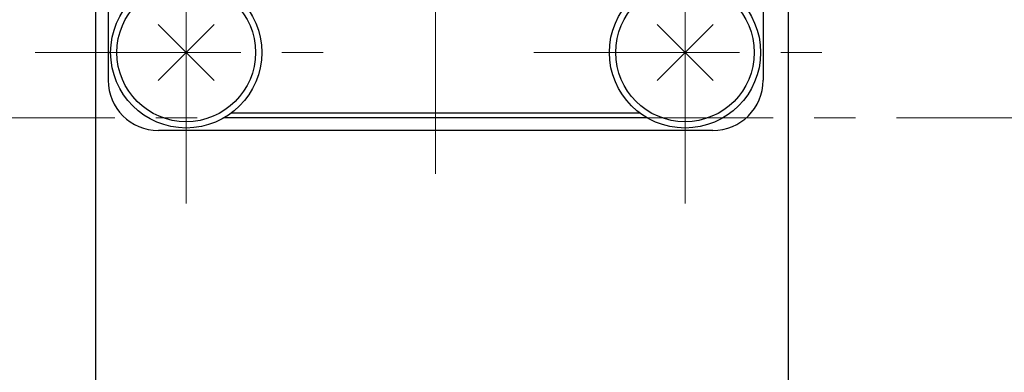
# Model space of a CAD drawing. Header units: millimetres. Extents: x 0 to 594, y 0 to 420.
# Tile 93 of 133: x 246 to 285, y 345 to 359. Entities that reach past the tile are written whole.
import ezdxf

# ---------------------------------------------------------------- set-up
doc = ezdxf.new("R2010")
doc.units = ezdxf.units.MM
doc.header["$LTSCALE"] = 0.257233
doc.linetypes.add('CENTER', pattern=[50.8, 31.75, -6.35, 6.35, -6.35])
doc.layers.add('NoLayerName_001', color=7, linetype='Continuous')

msp = doc.modelspace()

# ---------------------------------------------------------------- linework, layer by layer
at = {"layer": 'NoLayerName_001', "color": 7, "linetype": 'Continuous', "lineweight": 25}
for p, q in [((276.2611, 385.3228), (276.2611, 325.3228)), ((248.7611, 383.3228), (248.7611, 327.3228)), ((249.2611, 378.8228), (249.2611, 356.8228)), ((275.2611, 378.8228), (275.2611, 356.8228)), ((253.4723, 356.8116), (251.25, 359.0339)), ((251.25, 356.8116), (253.4723, 359.0339)), ((271.05, 356.8116), (273.2723, 359.0339)), ((273.2723, 356.8116), (271.05, 359.0339)), ((270.6645, 355.3228), (253.8578, 355.3228)), ((273.2611, 354.8228), (251.2611, 354.8228))]:
    msp.add_line(p, q, dxfattribs=at)
at = {"layer": 'NoLayerName_001', "color": 2, "linetype": 'CENTER', "lineweight": 13}
for p, q in [((262.2611, 353.1025), (262.2611, 383.3345)), ((252.3611, 351.9228), (252.3611, 363.9228)), ((272.1611, 351.9228), (272.1611, 363.9228)), ((246.3611, 357.9228), (258.3611, 357.9228)), ((266.1611, 357.9228), (278.1611, 357.9228)), ((241.3565, 355.3228), (421.432, 355.3228))]:
    msp.add_line(p, q, dxfattribs=at)
at = {"layer": 'NoLayerName_001', "color": 8, "linetype": 'Continuous', "lineweight": 25}
msp.add_line((254.1611, 355.5228), (270.3611, 355.5228), dxfattribs=at)
at = {"layer": 'NoLayerName_001', "color": 7, "linetype": 'Continuous', "lineweight": 25}
for centre, radius in [((252.3611, 357.9228), 3), ((272.1611, 357.9228), 3), ((252.3611, 357.9228), 2.75), ((272.1611, 357.9228), 2.75)]:
    msp.add_circle(centre, radius, dxfattribs=at)
for centre, start, end in [((251.2611, 356.8228), 180, 270), ((273.2611, 356.8228), 270, 0)]:
    msp.add_arc(centre, 2, start, end, dxfattribs=at)

doc.saveas('drawing.dxf')
